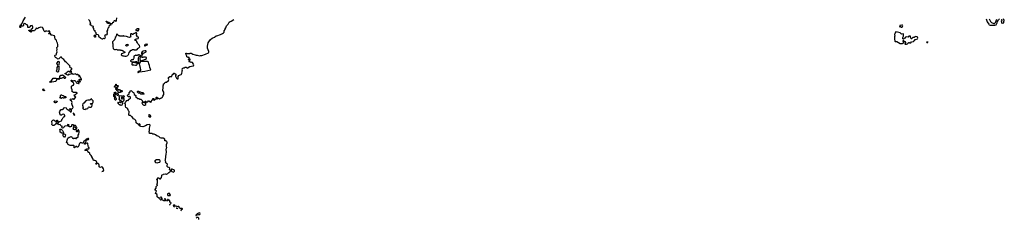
# Model space of a CAD drawing. Extents: x 2380107 to 2585170, y 384273 to 546161.
# Tile 149 of 256: x 2483253 to 2518372, y 426816 to 433950. Entities that reach past the tile are written whole.
import ezdxf

# ---------------------------------------------------------------- set-up
doc = ezdxf.new("R2010")
doc.units = 0

msp = doc.modelspace()

# ---------------------------------------------------------------- linework, layer by layer
at = {"layer": '0CON05XD'}
for points in [[(2484563, 432717), (2484563, 432745), (2484587, 432805), (2484580, 432835), (2484589, 432885), (2484582, 432955), (2484612, 432995), (2484612, 433065), (2484598, 433115), (2484577, 433155), (2484566, 433205), (2484554, 433224), (2484525, 433242), (2484517, 433255), (2484508, 433335), (2484495, 433370), (2484415, 433401), (2484365, 433396), (2484354, 433414), (2484358, 433445), (2484354, 433454), (2484344, 433456), (2484305, 433442), (2484290, 433445), (2484286, 433455), (2484291, 433465), (2484334, 433495), (2484334, 433525), (2484325, 433541), (2484295, 433548), (2484265, 433528), (2484225, 433538), (2484185, 433537), (2484145, 433520), (2484128, 433538), (2484080, 433655), (2484065, 433666), (2484005, 433679), (2483975, 433668), (2483935, 433663), (2483905, 433633), (2483875, 433620), (2483865, 433638), (2483845, 433642), (2483833, 433605), (2483790, 433575), (2483785, 433552), (2483735, 433553), (2483715, 433561), (2483695, 433556), (2483672, 433538), (2483655, 433500), (2483645, 433500), (2483608, 433538), (2483595, 433540), (2483578, 433558), (2483582, 433578), (2483607, 433577), (2483612, 433562), (2483625, 433560), (2483665, 433590), (2483680, 433620), (2483719, 433661), (2483720, 433685), (2483695, 433740), (2483635, 433732), (2483613, 433695), (2483598, 433682), (2483585, 433673), (2483548, 433668), (2483540, 433685), (2483548, 433725), (2483535, 433750), (2483522, 433762), (2483495, 433769), (2483458, 433798), (2483423, 433807), (2483401, 433799), (2483392, 433788), (2483394, 433745), (2483378, 433722), (2483357, 433717), (2483335, 433730), (2483315, 433733), (2483294, 433716), (2483293, 433685), (2483285, 433672), (2483265, 433670), (2483254, 433684), (2483253, 433697), (2483282, 433765), (2483316, 433784), (2483348, 433832), (2483376, 433914), (2483459, 434035)], [(2485713, 433953), (2485740, 433925), (2485742, 433905), (2485766, 433866), (2485762, 433838), (2485750, 433825), (2485776, 433816), (2485778, 433792), (2485765, 433790), (2485752, 433798), (2485755, 433780), (2485778, 433778), (2485780, 433765), (2485798, 433745), (2485868, 433715), (2485860, 433665), (2485888, 433638), (2485891, 433605), (2485899, 433589), (2485932, 433565), (2485931, 433525), (2485966, 433486), (2485968, 433465), (2485980, 433435), (2486043, 433423), (2486058, 433395), (2486060, 433365), (2486078, 433345), (2486136, 433306), (2486161, 433281), (2486195, 433266), (2486215, 433266), (2486245, 433284), (2486277, 433277), (2486295, 433281), (2486306, 433295), (2486308, 433325), (2486298, 433338), (2486293, 433365), (2486307, 433393), (2486310, 433415), (2486325, 433420), (2486345, 433410), (2486375, 433423), (2486382, 433435), (2486378, 433462), (2486380, 433505), (2486368, 433518), (2486368, 433542), (2486400, 433575), (2486398, 433602), (2486410, 433645), (2486420, 433655), (2486420, 433675), (2486440, 433685), (2486460, 433755), (2486485, 433770), (2486500, 433770), (2486505, 433760), (2486510, 433765), (2486500, 433770), (2486498, 433785), (2486462, 433822), (2486425, 433812), (2486385, 433817), (2486369, 433835), (2486359, 433869), (2486340, 433885), (2486340, 433895), (2486355, 433900), (2486380, 433875), (2486428, 433855), (2486462, 433832), (2486495, 433827), (2486519, 433809), (2486535, 433806), (2486560, 433815), (2486572, 433858), (2486605, 433860), (2486610, 433865), (2486618, 433905), (2486635, 433920), (2486645, 433920), (2486659, 433909), (2486672, 433892), (2486685, 433890), (2486708, 433925), (2486723, 434015)], [(2487323, 431333), (2487342, 431282), (2487392, 431245), (2487388, 431208), (2487430, 431165), (2487432, 431155), (2487455, 431132), (2487505, 431128), (2487535, 431112), (2487575, 431108), (2487622, 431065), (2487632, 431002), (2487645, 431010), (2487675, 431010), (2487685, 431020), (2487695, 431010), (2487715, 431010), (2487725, 431038), (2487737, 431037), (2487750, 431025), (2487748, 431012), (2487732, 430998), (2487730, 430985), (2487717, 430973), (2487703, 430973), (2487685, 430990), (2487625, 430990), (2487610, 430975), (2487620, 430965), (2487630, 430935), (2487662, 430902), (2487685, 430900), (2487695, 430890), (2487715, 430890), (2487748, 430915), (2487758, 430935), (2487762, 430998), (2487793, 431017), (2487825, 431020), (2487850, 431045), (2487865, 431048), (2487878, 431038), (2487882, 431022), (2487895, 431010), (2487925, 431000), (2487938, 431002), (2487948, 431015), (2487942, 431038), (2487970, 431055), (2487970, 431075), (2487982, 431088), (2487995, 431090), (2488008, 431102), (2488000, 431115), (2488005, 431130), (2488035, 431130), (2488040, 431125), (2488038, 431112), (2488020, 431105), (2488020, 431085), (2488045, 431070), (2488078, 431082), (2488090, 431095), (2488092, 431108), (2488115, 431130), (2488135, 431120), (2488168, 431122), (2488168, 431138), (2488145, 431140), (2488135, 431150), (2488122, 431152), (2488120, 431165), (2488135, 431180), (2488145, 431180), (2488182, 431142), (2488205, 431140), (2488235, 431120), (2488285, 431140), (2488302, 431158), (2488325, 431162), (2488342, 431175), (2488362, 431218), (2488400, 431275), (2488390, 431365), (2488361, 431425), (2488374, 431525), (2488369, 431581), (2488388, 431625), (2488387, 431637), (2488385, 431660), (2488422, 431675), (2488440, 431715), (2488490, 431715), (2488565, 431778), (2488577, 431815), (2488562, 431845), (2488565, 431880), (2488604, 431916), (2488663, 431917), (2488676, 431924), (2488693, 431975), (2488740, 432015), (2488742, 432038), (2488767, 432037), (2488785, 432020), (2488815, 432020), (2488840, 431995), (2488840, 431985), (2488808, 431955), (2488808, 431935), (2488848, 431855), (2488871, 431841), (2488902, 431838), (2488910, 431845), (2488901, 431919), (2488925, 431960), (2488955, 431962), (2488975, 431982), (2489017, 431993), (2489027, 432003), (2489031, 432039), (2489048, 432085), (2489047, 432125), (2489058, 432155), (2489052, 432195), (2489067, 432213), (2489095, 432230), (2489127, 432233), (2489158, 432252), (2489187, 432247), (2489225, 432222), (2489317, 432273), (2489435, 432296), (2489452, 432305), (2489462, 432335), (2489450, 432365), (2489415, 432418), (2489395, 432428), (2489355, 432423), (2489325, 432438), (2489315, 432432), (2489293, 432453), (2489293, 432467), (2489332, 432515), (2489330, 432535), (2489305, 432540), (2489295, 432510), (2489270, 432515), (2489270, 432525), (2489298, 432552), (2489298, 432595), (2489285, 432608), (2489255, 432602), (2489238, 432608), (2489220, 432625), (2489218, 432645), (2489192, 432695), (2489188, 432728), (2489180, 432735), (2489183, 432747), (2489197, 432747), (2489205, 432740), (2489265, 432742), (2489285, 432738), (2489322, 432738), (2489335, 432748), (2489365, 432747), (2489395, 432738), (2489425, 432717), (2489515, 432691), (2489545, 432677), (2489585, 432676), (2489665, 432659), (2489703, 432667), (2489755, 432668), (2489875, 432712), (2489985, 432763), (2489998, 432785), (2490003, 432815), (2489957, 432927), (2489951, 433005), (2489975, 433121), (2489995, 433159), (2490055, 433236), (2490115, 433283), (2490199, 433329), (2490266, 433374), (2490325, 433390), (2490375, 433413), (2490415, 433419), (2490483, 433457), (2490525, 433474), (2490546, 433505), (2490551, 433545), (2490578, 433595), (2490582, 433625), (2490607, 433655), (2490627, 433735), (2490685, 433788), (2490725, 433858), (2490755, 433882), (2490795, 433893), (2490889, 433951)], [(2514705, 433680), (2514725, 433683), (2514746, 433704), (2514758, 433725), (2514745, 433749), (2514715, 433756), (2514675, 433740), (2514652, 433738), (2514650, 433715), (2514640, 433705), (2514645, 433680), (2514665, 433700), (2514705, 433680)], [(2517726, 433975), (2517762, 433875), (2517815, 433786), (2517835, 433770), (2517867, 433757), (2517960, 433750), (2518040, 433750), (2518080, 433770), (2518113, 433835), (2518126, 433885), (2518159, 433915), (2518170, 433945), (2518205, 433982)], [(2517834, 433974), (2517876, 433886), (2517916, 433846), (2517995, 433809), (2518025, 433813), (2518055, 433848), (2518109, 433971)], [(2518270, 433965), (2518282, 433925), (2518260, 433895), (2518284, 433824), (2518295, 433820), (2518355, 433840), (2518360, 433845), (2518357, 433855), (2518340, 433885), (2518370, 433905), (2518372, 433925), (2518342, 433975)], [(2485925, 433332), (2485955, 433334), (2485979, 433345), (2485959, 433389), (2485945, 433397), (2485915, 433388), (2485903, 433365), (2485906, 433345), (2485925, 433332)], [(2487055, 432642), (2487105, 432670), (2487125, 432690), (2487130, 432705), (2487150, 432725), (2487152, 432778), (2487232, 432858), (2487247, 432863), (2487265, 432880), (2487325, 432880), (2487335, 432870), (2487355, 432870), (2487415, 432872), (2487425, 432880), (2487447, 432883), (2487460, 432895), (2487460, 432915), (2487480, 432935), (2487500, 432945), (2487538, 432985), (2487532, 433025), (2487482, 433072), (2487458, 433128), (2487430, 433155), (2487428, 433178), (2487408, 433198), (2487360, 433215), (2487362, 433228), (2487375, 433240), (2487385, 433240), (2487413, 433267), (2487435, 433268), (2487475, 433280), (2487488, 433305), (2487485, 433320), (2487455, 433340), (2487420, 433395), (2487432, 433455), (2487415, 433482), (2487394, 433486), (2487355, 433460), (2487335, 433460), (2487305, 433430), (2487285, 433420), (2487265, 433420), (2487255, 433438), (2487215, 433440), (2487210, 433435), (2487202, 433365), (2487220, 433335), (2487165, 433312), (2487125, 433330), (2487093, 433333), (2487065, 433350), (2486985, 433360), (2486965, 433370), (2486955, 433370), (2486945, 433360), (2486825, 433360), (2486815, 433370), (2486792, 433372), (2486735, 433430), (2486722, 433428), (2486710, 433415), (2486710, 433385), (2486692, 433368), (2486690, 433355), (2486680, 433345), (2486690, 433335), (2486662, 433308), (2486642, 433258), (2486630, 433245), (2486630, 433225), (2486572, 433175), (2486562, 433155), (2486568, 433122), (2486560, 433105), (2486570, 433095), (2486570, 433015), (2486580, 432995), (2486590, 432925), (2486610, 432895), (2486635, 432882), (2486675, 432880), (2486715, 432890), (2486735, 432872), (2486795, 432872), (2486837, 432867), (2486845, 432860), (2486895, 432860), (2486905, 432850), (2486925, 432850), (2486935, 432840), (2486945, 432840), (2486972, 432812), (2486988, 432808), (2487000, 432775), (2486985, 432760), (2486885, 432730), (2486872, 432692), (2486895, 432670), (2486905, 432670), (2486933, 432653), (2486965, 432652), (2487005, 432642), (2487055, 432642)], [(2487475, 433550), (2487490, 433565), (2487492, 433578), (2487520, 433605), (2487505, 433620), (2487445, 433620), (2487435, 433610), (2487415, 433610), (2487390, 433585), (2487390, 433575), (2487405, 433560), (2487445, 433560), (2487453, 433553), (2487475, 433550)], [(2514835, 433070), (2514885, 433074), (2514918, 433082), (2514935, 433110), (2514965, 433132), (2514982, 433132), (2514995, 433120), (2515035, 433120), (2515063, 433157), (2515135, 433172), (2515163, 433197), (2515192, 433238), (2515215, 433240), (2515282, 433265), (2515293, 433285), (2515274, 433324), (2515260, 433335), (2515211, 433349), (2515189, 433341), (2515155, 433310), (2515135, 433318), (2515115, 433312), (2515088, 433285), (2515075, 433260), (2515055, 433260), (2515033, 433285), (2515030, 433365), (2515015, 433370), (2515005, 433360), (2514972, 433358), (2514945, 433330), (2514895, 433333), (2514845, 433328), (2514824, 433286), (2514798, 433272), (2514785, 433250), (2514773, 433253), (2514752, 433265), (2514752, 433315), (2514777, 433355), (2514780, 433395), (2514775, 433430), (2514765, 433440), (2514705, 433432), (2514696, 433446), (2514655, 433478), (2514565, 433508), (2514505, 433510), (2514480, 433485), (2514462, 433445), (2514456, 433424), (2514463, 433365), (2514458, 433345), (2514456, 433265), (2514470, 433185), (2514485, 433168), (2514515, 433174), (2514535, 433169), (2514655, 433100), (2514719, 433101), (2514735, 433102), (2514787, 433133), (2514787, 433157), (2514775, 433160), (2514762, 433175), (2514760, 433205), (2514775, 433210), (2514790, 433190), (2514823, 433173), (2514852, 433132), (2514848, 433105), (2514820, 433085), (2514835, 433070)], [(2487065, 433008), (2487040, 433025), (2487038, 433042), (2487062, 433068), (2487105, 433070), (2487110, 433065), (2487120, 433035), (2487095, 433012), (2487065, 433008)], [(2487725, 433012), (2487800, 433045), (2487818, 433068), (2487785, 433077), (2487725, 433060), (2487703, 433035), (2487705, 433020), (2487725, 433012)], [(2515657, 433141), (2515655, 433148), (2515600, 433145), (2515605, 433132), (2515648, 433134)], [(2486178, 428530), (2486225, 428533), (2486254, 428575), (2486241, 428621), (2486205, 428683), (2486182, 428688), (2486125, 428670), (2486090, 428695), (2486086, 428756), (2486072, 428792), (2486055, 428806), (2486025, 428810), (2485995, 428790), (2485975, 428790), (2485972, 428805), (2485982, 428825), (2486002, 428838), (2486003, 428855), (2485992, 428885), (2485955, 428912), (2485935, 428918), (2485890, 428915), (2485873, 428953), (2485867, 428987), (2485832, 429045), (2485830, 429065), (2485806, 429096), (2485764, 429134), (2485758, 429145), (2485755, 429180), (2485715, 429210), (2485695, 429210), (2485683, 429223), (2485690, 429245), (2485680, 429255), (2485655, 429270), (2485605, 429272), (2485580, 429285), (2485595, 429300), (2485608, 429302), (2485620, 429315), (2485620, 429325), (2485645, 429338), (2485715, 429340), (2485730, 429355), (2485730, 429375), (2485702, 429402), (2485692, 429435), (2485688, 429528), (2485675, 429540), (2485655, 429540), (2485613, 429527), (2485585, 429502), (2485575, 429500), (2485570, 429505), (2485570, 429525), (2485618, 429572), (2485622, 429605), (2485616, 429625), (2485621, 429639), (2485660, 429655), (2485673, 429667), (2485706, 429674), (2485717, 429687), (2485708, 429708), (2485695, 429708), (2485655, 429678), (2485620, 429675), (2485592, 429638), (2485555, 429613), (2485527, 429603), (2485524, 429565), (2485509, 429541), (2485485, 429539), (2485435, 429558), (2485415, 429550), (2485390, 429525), (2485370, 429485), (2485363, 429465), (2485365, 429440), (2485342, 429418), (2485338, 429405), (2485320, 429395), (2485302, 429392), (2485292, 429402), (2485288, 429418), (2485275, 429420), (2485260, 429415), (2485225, 429380), (2485203, 429373), (2485190, 429385), (2485200, 429395), (2485200, 429445), (2485185, 429460), (2485175, 429460), (2485085, 429460), (2485075, 429450), (2485055, 429450), (2485005, 429480), (2484985, 429480), (2484970, 429505), (2484970, 429525), (2484920, 429565), (2484940, 429595), (2484954, 429686), (2484972, 429715), (2485015, 429750), (2485047, 429753), (2485065, 429760), (2485085, 429780), (2485095, 429780), (2485117, 429757), (2485120, 429735), (2485135, 429720), (2485165, 429720), (2485175, 429710), (2485185, 429710), (2485195, 429720), (2485235, 429720), (2485255, 429700), (2485275, 429700), (2485280, 429705), (2485282, 429738), (2485317, 429743), (2485337, 429753), (2485340, 429825), (2485367, 429863), (2485370, 429925), (2485377, 429933), (2485380, 429955), (2485370, 429965), (2485360, 429995), (2485345, 430010), (2485335, 430010), (2485320, 429985), (2485320, 429965), (2485310, 429955), (2485308, 429942), (2485295, 429940), (2485283, 429953), (2485277, 429997), (2485265, 430020), (2485205, 430018), (2485175, 430030), (2485160, 430045), (2485160, 430055), (2485170, 430065), (2485170, 430095), (2485180, 430105), (2485182, 430118), (2485195, 430130), (2485208, 430128), (2485235, 430080), (2485245, 430080), (2485265, 430060), (2485275, 430060), (2485290, 430075), (2485290, 430095), (2485280, 430105), (2485258, 430158), (2485245, 430170), (2485215, 430180), (2485202, 430168), (2485198, 430152), (2485185, 430150), (2485177, 430187), (2485112, 430198), (2485100, 430185), (2485098, 430132), (2485065, 430118), (2485025, 430123), (2484980, 430145), (2484982, 430158), (2485008, 430162), (2485020, 430175), (2485020, 430185), (2485008, 430198), (2484975, 430210), (2484960, 430195), (2484958, 430162), (2484863, 430147), (2484830, 430115), (2484813, 430087), (2484785, 430078), (2484763, 430083), (2484740, 430105), (2484770, 430135), (2484770, 430145), (2484722, 430162), (2484695, 430200), (2484643, 430193), (2484622, 430212), (2484618, 430228), (2484585, 430230), (2484555, 430250), (2484545, 430250), (2484537, 430223), (2484525, 430208), (2484496, 430184), (2484465, 430173), (2484435, 430173), (2484408, 430188), (2484400, 430205), (2484409, 430255), (2484398, 430305), (2484402, 430328), (2484435, 430362), (2484455, 430368), (2484516, 430336), (2484555, 430308), (2484575, 430310), (2484580, 430315), (2484580, 430355), (2484595, 430360), (2484610, 430345), (2484600, 430335), (2484600, 430295), (2484622, 430262), (2484635, 430260), (2484670, 430315), (2484740, 430335), (2484760, 430355), (2484762, 430388), (2484785, 430410), (2484805, 430450), (2484845, 430490), (2484860, 430495), (2484860, 430515), (2484850, 430545), (2484825, 430568), (2484763, 430557), (2484745, 430540), (2484722, 430542), (2484680, 430585), (2484680, 430625), (2484670, 430635), (2484670, 430645), (2484682, 430675), (2484735, 430740), (2484775, 430740), (2484805, 430750), (2484845, 430800), (2484875, 430808), (2484908, 430795), (2484937, 430757), (2484965, 430742), (2485050, 430675), (2485055, 430660), (2485085, 430660), (2485099, 430675), (2485103, 430725), (2485086, 430736), (2485052, 430735), (2485040, 430745), (2485038, 430765), (2485055, 430777), (2485105, 430770), (2485135, 430780), (2485152, 430795), (2485157, 430807), (2485107, 430945), (2485112, 430958), (2485127, 430987), (2485100, 431045), (2485066, 431066), (2485055, 431080), (2485055, 431090), (2485062, 431105), (2485085, 431122), (2485115, 431110), (2485145, 431128), (2485185, 431107), (2485199, 431111), (2485242, 431165), (2485250, 431185), (2485225, 431210), (2485215, 431210), (2485202, 431222), (2485200, 431265), (2485205, 431270), (2485235, 431270), (2485275, 431310), (2485290, 431315), (2485300, 431325), (2485300, 431335), (2485275, 431348), (2485235, 431350), (2485225, 431360), (2485215, 431350), (2485165, 431350), (2485145, 431370), (2485130, 431375), (2485130, 431445), (2485102, 431505), (2485102, 431575), (2485110, 431590), (2485143, 431607), (2485168, 431612), (2485188, 431635), (2485182, 431672), (2485168, 431695), (2485155, 431708), (2485133, 431713), (2485098, 431735), (2485093, 431785), (2485105, 431792), (2485155, 431766), (2485195, 431776), (2485215, 431772), (2485252, 431735), (2485265, 431690), (2485355, 431668), (2485370, 431675), (2485366, 431696), (2485357, 431717), (2485330, 431725), (2485325, 431760), (2485357, 431757), (2485383, 431733), (2485415, 431730), (2485420, 431745), (2485390, 431775), (2485390, 431795), (2485380, 431805), (2485380, 431815), (2485393, 431827), (2485405, 431828), (2485435, 431800), (2485460, 431805), (2485457, 431827), (2485442, 431842), (2485422, 431895), (2485395, 431910), (2485385, 431902), (2485373, 431903), (2485362, 431915), (2485375, 431930), (2485400, 431935), (2485400, 431945), (2485389, 431959), (2485358, 431962), (2485345, 431950), (2485333, 431963), (2485338, 431975), (2485330, 431985), (2485315, 431990), (2485295, 431987), (2485275, 431982), (2485265, 431988), (2485245, 432012), (2485165, 431996), (2485115, 432022), (2485075, 431998), (2485024, 431994), (2484995, 432000), (2484988, 431995), (2484988, 431972), (2484965, 431970), (2484878, 432015), (2484875, 432040), (2484905, 432028), (2484915, 432033), (2484926, 432065), (2484985, 432108), (2485007, 432107), (2485031, 432091), (2485065, 432090), (2485085, 432062), (2485105, 432060), (2485103, 432093), (2485085, 432110), (2485075, 432100), (2485060, 432105), (2485063, 432117), (2485080, 432135), (2485082, 432158), (2485105, 432170), (2485111, 432179), (2485110, 432205), (2485095, 432220), (2485065, 432230), (2485040, 432255), (2485038, 432272), (2485050, 432285), (2485046, 432306), (2484994, 432344), (2484927, 432415), (2484890, 432440), (2484858, 432478), (2484830, 432525), (2484759, 432579), (2484741, 432605), (2484725, 432612), (2484713, 432607), (2484680, 432585), (2484649, 432551), (2484625, 432543), (2484603, 432545), (2484590, 432555), (2484575, 432580), (2484531, 432601), (2484511, 432641), (2484511, 432669), (2484519, 432681), (2484556, 432694), (2484563, 432717)], [(2487465, 432390), (2487485, 432392), (2487490, 432395), (2487490, 432425), (2487504, 432455), (2487494, 432485), (2487496, 432515), (2487489, 432535), (2487486, 432584), (2487525, 432652), (2487542, 432652), (2487553, 432625), (2487534, 432555), (2487548, 432485), (2487575, 432468), (2487595, 432470), (2487610, 432485), (2487740, 432535), (2487780, 432565), (2487780, 432595), (2487735, 432613), (2487668, 432612), (2487645, 432600), (2487623, 432603), (2487610, 432615), (2487618, 432668), (2487585, 432662), (2487535, 432678), (2487515, 432690), (2487495, 432690), (2487485, 432680), (2487453, 432677), (2487445, 432670), (2487405, 432670), (2487395, 432678), (2487345, 432660), (2487330, 432645), (2487322, 432625), (2487330, 432615), (2487330, 432575), (2487310, 432555), (2487310, 432545), (2487300, 432535), (2487298, 432512), (2487245, 432510), (2487210, 432475), (2487210, 432465), (2487235, 432450), (2487355, 432448), (2487395, 432450), (2487405, 432460), (2487425, 432460), (2487440, 432445), (2487442, 432412), (2487465, 432390)], [(2487615, 432700), (2487635, 432710), (2487672, 432755), (2487760, 432805), (2487768, 432828), (2487757, 432837), (2487715, 432833), (2487655, 432822), (2487617, 432805), (2487602, 432765), (2487603, 432735), (2487615, 432700)], [(2484615, 432071), (2484591, 432081), (2484571, 432115), (2484593, 432185), (2484586, 432245), (2484609, 432271), (2484623, 432315), (2484589, 432355), (2484582, 432385), (2484621, 432459), (2484645, 432469), (2484655, 432457), (2484660, 432435), (2484648, 432335), (2484640, 432315), (2484654, 432285), (2484646, 432255), (2484652, 432195), (2484638, 432095), (2484625, 432076), (2484615, 432071)], [(2487385, 432320), (2487415, 432322), (2487440, 432345), (2487440, 432395), (2487425, 432410), (2487375, 432412), (2487335, 432422), (2487295, 432420), (2487267, 432393), (2487258, 432375), (2487258, 432348), (2487265, 432340), (2487325, 432342), (2487385, 432320)], [(2487475, 432048), (2487500, 432080), (2487521, 432089), (2487715, 432110), (2487933, 432155), (2487896, 432246), (2487886, 432315), (2487856, 432375), (2487843, 432433), (2487835, 432448), (2487815, 432457), (2487735, 432451), (2487614, 432454), (2487585, 432460), (2487547, 432433), (2487525, 432390), (2487510, 432375), (2487520, 432365), (2487522, 432335), (2487555, 432220), (2487564, 432175), (2487563, 432135), (2487555, 432123), (2487473, 432095), (2487462, 432065), (2487475, 432048)], [(2484855, 431848), (2484835, 431850), (2484828, 431875), (2484815, 431882), (2484775, 431872), (2484732, 431848), (2484693, 431853), (2484680, 431865), (2484688, 431885), (2484688, 431925), (2484725, 431970), (2484765, 431970), (2484785, 431978), (2484802, 431972), (2484876, 431905), (2484883, 431875), (2484865, 431852), (2484855, 431848)], [(2484355, 431702), (2484332, 431712), (2484332, 431728), (2484345, 431740), (2484375, 431740), (2484380, 431745), (2484380, 431755), (2484445, 431858), (2484465, 431862), (2484485, 431858), (2484545, 431860), (2484565, 431852), (2484655, 431858), (2484668, 431848), (2484667, 431833), (2484655, 431818), (2484615, 431833), (2484601, 431829), (2484571, 431795), (2484545, 431742), (2484475, 431723), (2484385, 431720), (2484355, 431702)], [(2486695, 431450), (2486682, 431455), (2486680, 431475), (2486683, 431487), (2486700, 431505), (2486698, 431528), (2486630, 431535), (2486630, 431545), (2486654, 431586), (2486680, 431595), (2486680, 431645), (2486685, 431650), (2486690, 431645), (2486690, 431615), (2486702, 431602), (2486755, 431599), (2486763, 431585), (2486757, 431543), (2486735, 431540), (2486722, 431528), (2486720, 431485), (2486710, 431475), (2486708, 431462), (2486695, 431450)], [(2484125, 431413), (2484090, 431425), (2484075, 431440), (2484070, 431455), (2484075, 431470), (2484098, 431478), (2484100, 431455), (2484113, 431443), (2484136, 431436), (2484140, 431425), (2484125, 431413)], [(2486665, 431070), (2486655, 431070), (2486638, 431118), (2486643, 431147), (2486650, 431155), (2486650, 431175), (2486630, 431185), (2486610, 431205), (2486610, 431285), (2486622, 431298), (2486640, 431305), (2486640, 431315), (2486620, 431335), (2486635, 431350), (2486655, 431357), (2486670, 431355), (2486678, 431345), (2486672, 431308), (2486660, 431285), (2486660, 431265), (2486650, 431245), (2486650, 431215), (2486670, 431195), (2486670, 431155), (2486690, 431135), (2486690, 431095), (2486665, 431070)], [(2486755, 431243), (2486736, 431246), (2486715, 431262), (2486708, 431285), (2486745, 431320), (2486760, 431305), (2486770, 431275), (2486767, 431255), (2486755, 431243)], [(2486835, 431350), (2486782, 431352), (2486770, 431365), (2486768, 431388), (2486722, 431425), (2486720, 431455), (2486742, 431478), (2486783, 431453), (2486805, 431458), (2486815, 431452), (2486837, 431417), (2486855, 431400), (2486865, 431400), (2486880, 431415), (2486895, 431420), (2486905, 431410), (2486908, 431382), (2486898, 431372), (2486873, 431373), (2486865, 431380), (2486835, 431350)], [(2488601, 427326), (2488610, 427335), (2488612, 427348), (2488630, 427365), (2488630, 427375), (2488650, 427395), (2488648, 427418), (2488610, 427435), (2488608, 427488), (2488585, 427488), (2488535, 427520), (2488525, 427520), (2488520, 427495), (2488530, 427485), (2488528, 427472), (2488495, 427470), (2488470, 427515), (2488470, 427525), (2488435, 427560), (2488420, 427545), (2488422, 427532), (2488450, 427525), (2488448, 427495), (2488435, 427480), (2488425, 427473), (2488395, 427472), (2488378, 427488), (2488351, 427501), (2488338, 427518), (2488338, 427555), (2488320, 427575), (2488320, 427595), (2488305, 427610), (2488280, 427605), (2488282, 427592), (2488302, 427572), (2488312, 427525), (2488300, 427505), (2488285, 427502), (2488262, 427525), (2488248, 427568), (2488215, 427578), (2488160, 427615), (2488154, 427636), (2488157, 427707), (2488102, 427745), (2488107, 427775), (2488137, 427817), (2488125, 427840), (2488083, 427853), (2488078, 427865), (2488120, 427925), (2488123, 427987), (2488170, 428035), (2488170, 428045), (2488150, 428065), (2488153, 428087), (2488170, 428115), (2488170, 428165), (2488160, 428175), (2488170, 428185), (2488170, 428205), (2488150, 428225), (2488150, 428245), (2488180, 428255), (2488170, 428265), (2488170, 428285), (2488185, 428298), (2488205, 428298), (2488225, 428290), (2488248, 428268), (2488250, 428250), (2488275, 428260), (2488312, 428308), (2488320, 428365), (2488328, 428392), (2488340, 428405), (2488367, 428413), (2488385, 428428), (2488445, 428442), (2488475, 428428), (2488495, 428428), (2488535, 428448), (2488570, 428485), (2488585, 428490), (2488612, 428518), (2488630, 428525), (2488630, 428565), (2488600, 428595), (2488607, 428647), (2488570, 428670), (2488535, 428680), (2488515, 428700), (2488508, 428725), (2488510, 428745), (2488528, 428785), (2488505, 428810), (2488480, 428815), (2488463, 428835), (2488458, 428862), (2488470, 428875), (2488448, 428905), (2488440, 428935), (2488448, 428955), (2488448, 428985), (2488463, 429017), (2488462, 429045), (2488470, 429065), (2488462, 429095), (2488473, 429117), (2488474, 429156), (2488492, 429205), (2488486, 429246), (2488468, 429295), (2488472, 429318), (2488490, 429335), (2488493, 429367), (2488500, 429375), (2488486, 429436), (2488490, 429485), (2488508, 429555), (2488508, 429575), (2488495, 429600), (2488475, 429618), (2488435, 429620), (2488428, 429628), (2488428, 429675), (2488376, 429716), (2488355, 429722), (2488305, 429716), (2488265, 429724), (2488210, 429770), (2488144, 429805), (2488101, 429841), (2488055, 429861), (2488005, 429861), (2487965, 429888), (2487915, 429880), (2487888, 429885), (2487878, 429895), (2487868, 429955), (2487881, 429995), (2487881, 430075), (2487908, 430165), (2487909, 430185), (2487898, 430198), (2487875, 430202), (2487795, 430189), (2487745, 430152), (2487645, 430122), (2487575, 430128), (2487553, 430143), (2487545, 430150), (2487523, 430153), (2487510, 430165), (2487515, 430180), (2487548, 430182), (2487550, 430205), (2487539, 430219), (2487524, 430226), (2487504, 430216), (2487498, 430202), (2487485, 430202), (2487452, 430232), (2487415, 430252), (2487408, 430265), (2487408, 430298), (2487396, 430346), (2487361, 430381), (2487315, 430407), (2487264, 430474), (2487240, 430485), (2487220, 430515), (2487205, 430522), (2487164, 430524), (2487150, 430535), (2487158, 430665), (2487130, 430695), (2487120, 430740), (2487101, 430771), (2487081, 430791), (2487038, 430815), (2487024, 430854), (2487031, 430915), (2487024, 430934), (2487004, 430955), (2487012, 430995), (2487049, 431031), (2487065, 431067), (2487093, 431073), (2487113, 431063), (2487126, 431064), (2487152, 431105), (2487173, 431117), (2487205, 431150), (2487205, 431180), (2487165, 431208), (2487142, 431188), (2487124, 431194), (2487103, 431245), (2487103, 431255), (2487114, 431265), (2487160, 431285), (2487162, 431325), (2487158, 431345), (2487190, 431375), (2487182, 431398), (2487218, 431402), (2487235, 431430), (2487242, 431412), (2487291, 431361), (2487316, 431346), (2487323, 431333)], [(2487615, 431288), (2487575, 431292), (2487535, 431318), (2487495, 431327), (2487468, 431345), (2487458, 431362), (2487458, 431382), (2487468, 431392), (2487485, 431392), (2487535, 431372), (2487556, 431376), (2487611, 431351), (2487645, 431348), (2487682, 431315), (2487688, 431305), (2487675, 431292), (2487615, 431288)], [(2484535, 430982), (2484513, 430983), (2484490, 430995), (2484487, 431025), (2484492, 431038), (2484505, 431046), (2484585, 431040), (2484590, 431035), (2484588, 431025), (2484575, 431002), (2484565, 430992), (2484535, 430982)], [(2484735, 431138), (2484690, 431145), (2484710, 431185), (2484710, 431235), (2484725, 431260), (2484745, 431260), (2484753, 431253), (2484802, 431242), (2484838, 431218), (2484885, 431202), (2484899, 431189), (2484902, 431175), (2484895, 431162), (2484875, 431153), (2484842, 431158), (2484825, 431140), (2484810, 431145), (2484808, 431158), (2484785, 431162), (2484768, 431162), (2484735, 431138)], [(2485585, 430742), (2485615, 430770), (2485635, 430762), (2485685, 430780), (2485700, 430795), (2485702, 430818), (2485725, 430840), (2485745, 430820), (2485775, 430820), (2485805, 430827), (2485825, 430842), (2485834, 430895), (2485828, 430928), (2485787, 430927), (2485772, 430935), (2485795, 430960), (2485815, 430956), (2485828, 430938), (2485855, 430952), (2485866, 430974), (2485868, 431005), (2485879, 431045), (2485874, 431055), (2485841, 431075), (2485815, 431117), (2485790, 431115), (2485753, 431077), (2485735, 431068), (2485685, 431077), (2485634, 431066), (2485608, 431045), (2485545, 430962), (2485503, 430937), (2485497, 430895), (2485512, 430815), (2485502, 430795), (2485502, 430775), (2485515, 430760), (2485525, 430760), (2485535, 430750), (2485585, 430742)], [(2486865, 430880), (2486852, 430882), (2486835, 430910), (2486805, 430910), (2486780, 430955), (2486750, 430985), (2486765, 431000), (2486788, 430992), (2486805, 431020), (2486815, 431020), (2486822, 431002), (2486835, 430990), (2486845, 430990), (2486870, 431015), (2486868, 431058), (2486835, 431060), (2486800, 431115), (2486800, 431125), (2486810, 431135), (2486812, 431165), (2486798, 431195), (2486808, 431225), (2486825, 431240), (2486885, 431230), (2486898, 431218), (2486915, 431218), (2486936, 431234), (2486962, 431242), (2486968, 431238), (2486978, 431215), (2486938, 431162), (2486925, 431170), (2486885, 431170), (2486870, 431155), (2486880, 431145), (2486880, 431135), (2486905, 431112), (2486925, 431120), (2486932, 431148), (2486955, 431150), (2486970, 431135), (2486967, 431113), (2486960, 431105), (2486967, 431097), (2486970, 431075), (2486960, 431035), (2486935, 431012), (2486905, 431040), (2486892, 431028), (2486890, 430995), (2486903, 430983), (2486925, 430980), (2486933, 430965), (2486925, 430942), (2486895, 430900), (2486865, 430880)], [(2485205, 430532), (2485216, 430544), (2485213, 430565), (2485185, 430600), (2485162, 430608), (2485158, 430595), (2485176, 430576), (2485185, 430550), (2485205, 430532)], [(2487925, 430482), (2487930, 430485), (2487928, 430505), (2487906, 430536), (2487885, 430552), (2487865, 430548), (2487853, 430525), (2487858, 430495), (2487875, 430483), (2487925, 430482)], [(2484785, 429882), (2484759, 429889), (2484700, 429925), (2484692, 429945), (2484698, 429985), (2484680, 430025), (2484692, 430038), (2484722, 430042), (2484739, 430029), (2484775, 429992), (2484807, 429945), (2484810, 429910), (2484800, 429890), (2484785, 429882)], [(2484845, 429748), (2484825, 429750), (2484803, 429803), (2484808, 429855), (2484824, 429866), (2484845, 429869), (2484861, 429861), (2484886, 429835), (2484878, 429782), (2484855, 429752), (2484845, 429748)], [(2488155, 428838), (2488195, 428842), (2488248, 428855), (2488261, 428885), (2488262, 428905), (2488257, 428927), (2488245, 428942), (2488225, 428947), (2488205, 428940), (2488135, 428938), (2488075, 428912), (2488071, 428885), (2488095, 428852), (2488155, 428838)], [(2488735, 428502), (2488755, 428510), (2488780, 428535), (2488778, 428568), (2488765, 428570), (2488750, 428585), (2488715, 428600), (2488695, 428607), (2488670, 428605), (2488658, 428592), (2488658, 428575), (2488673, 428533), (2488685, 428520), (2488735, 428502)], [(2488532, 427672), (2488615, 427672), (2488630, 427685), (2488613, 427713), (2488608, 427738), (2488545, 427740), (2488535, 427730), (2488522, 427728), (2488530, 427705), (2488532, 427672)], [(2489020, 427120), (2489010, 427135), (2489010, 427155), (2489022, 427168), (2489058, 427182), (2489058, 427188), (2489045, 427200), (2488982, 427202), (2488945, 427240), (2488937, 427267), (2488925, 427280), (2488895, 427280), (2488875, 427260), (2488862, 427272), (2488855, 427290), (2488805, 427280), (2488788, 427318), (2488745, 427320), (2488735, 427330), (2488730, 427305), (2488740, 427295), (2488740, 427285), (2488760, 427265), (2488759, 427249)], [(2488837, 427210), (2488845, 427220), (2488865, 427230), (2488878, 427205), (2488873, 427193)], [(2489555, 426950), (2489562, 426968), (2489583, 426977), (2489635, 426992), (2489678, 426992), (2489688, 427015), (2489680, 427045), (2489675, 427050), (2489631, 427039), (2489583, 427017), (2489530, 426965), (2489535, 426950), (2489555, 426950)], [(2489638, 426816), (2489639, 426859), (2489632, 426875), (2489615, 426883), (2489577, 426883), (2489560, 426875), (2489551, 426859)]]:
    msp.add_lwpolyline(points, dxfattribs=at)

doc.saveas('drawing.dxf')
